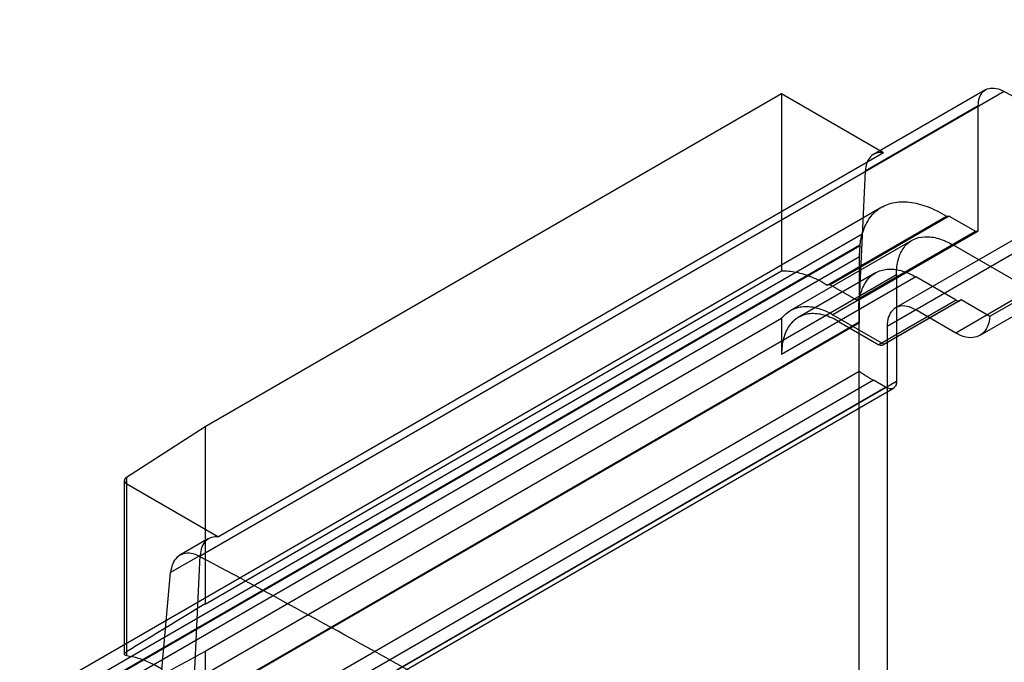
# Model space of a CAD drawing. Header units: millimetres. Extents: x 60 to 337, y 43 to 512.
# Tile 72 of 73: x 60 to 182, y 411 to 490. Entities that reach past the tile are written whole.
import ezdxf

# ---------------------------------------------------------------- set-up
doc = ezdxf.new("R2010")
doc.units = ezdxf.units.MM
doc.header["$LTSCALE"] = 36.045028
doc.layers.get('0').update_dxf_attribs({"linetype": 'CONTINUOUS'})

msp = doc.modelspace()

# ---------------------------------------------------------------- linework, layer by layer
at = {"color": 7, "linetype": 'CONTINUOUS'}
for p, q in [((243.07, 490.22), (175.9, 451.43)), ((229.64, 488.18), (167.41, 452.25)), ((227.14, 488.42), (168.45, 454.54)), ((237.59, 485.02), (178.9, 451.14)), ((181.92, 481.34), (82.21, 423.78)), ((154.33, 481.03), (82.92, 439.8)), ((154.33, 481.03), (154.33, 459.11)), ((166.96, 473.74), (154.33, 481.03)), ((179.61, 481.55), (165.72, 473.53)), ((178.7, 479.54), (164.69, 471.46)), ((178.7, 464.09), (178.7, 479.54)), ((166.96, 473.74), (84.58, 426.18)), ((164.69, 471.46), (163.95, 455.58)), ((166.73, 467.02), (64.81, 408.18)), ((159.98, 457.37), (174.75, 465.9)), ((175.11, 465.91), (160.35, 457.39)), ((174.75, 465.9), (175.11, 465.91)), ((175.11, 465.91), (178.36, 464.04)), ((164.3, 463.65), (61.93, 404.54)), ((178.67, 464.08), (160.69, 453.7)), ((163.6, 455.52), (178.36, 464.04)), ((178.47, 463.99), (163.71, 455.47)), ((163.85, 455.49), (178.6, 464.01)), ((178.7, 464.09), (163.95, 455.58)), ((178.36, 464.04), (178.47, 463.99)), ((178.67, 464.08), (178.7, 464.09)), ((170.47, 462.9), (155.44, 454.22)), ((164.04, 462.29), (61.52, 403.1)), ((164.07, 462.21), (61.54, 403.02)), ((185.5, 456.6), (175.61, 462.32)), ((163.99, 460.85), (61.33, 401.58)), ((163.99, 452.74), (163.99, 460.85)), ((65.95, 399.44), (168.56, 458.68)), ((82.92, 417.88), (154.33, 459.11)), ((165.95, 458.87), (156.4, 453.36)), ((168.56, 458.68), (168.56, 445.41)), ((170.95, 458.37), (154.33, 448.78)), ((175.94, 455.5), (170.95, 458.37)), ((160.35, 457.39), (159.98, 457.37)), ((160.35, 457.39), (163.6, 455.52)), ((180.13, 453.5), (185.5, 456.6)), ((163.71, 455.47), (163.6, 455.52)), ((163.95, 455.58), (163.92, 455.57)), ((175.94, 455.5), (166.39, 449.98)), ((176.44, 455.45), (166.89, 449.93)), ((167.01, 450.05), (176.56, 455.56)), ((176.56, 455.57), (180.13, 453.5)), ((163.88, 454.29), (163.88, 208.52)), ((175.9, 451.43), (170.95, 454.29)), ((163.95, 452.78), (60.52, 393.06)), ((60.55, 393.03), (163.99, 452.74)), ((154.33, 453.23), (82.92, 412)), ((154.33, 453.23), (154.33, 448.78)), ((160.69, 453.7), (167.01, 450.05)), ((161.4, 452.86), (166.39, 449.98)), ((163.95, 446.71), (163.95, 452.78)), ((167.41, 452.25), (167.41, 210.48)), ((59.94, 386.65), (163.95, 446.71)), ((165.72, 445.58), (61.7, 385.52)), ((168.56, 445.41), (64.67, 385.43)), ((167.22, 444.72), (165.72, 445.58)), ((63.19, 384.66), (167.22, 444.72)), ((64.21, 384.57), (168.2, 444.61)), ((82.92, 439.8), (73.17, 433.55)), ((82.92, 439.8), (82.92, 417.88)), ((72.91, 411.66), (72.91, 433.16)), ((73.17, 433.55), (73.17, 411.94)), ((73.2, 411.49), (73.2, 432.75)), ((73.2, 432.75), (84.58, 426.18)), ((83.34, 425.97), (79.79, 423.92)), ((82.31, 423.9), (78.64, 421.78)), ((81.57, 408.02), (82.31, 423.9)), ((77.16, 405.47), (78.64, 421.78)), ((82.92, 412), (82.92, 200.32))]:
    msp.add_line(p, q, dxfattribs=at)
for centre, radius, start, end in [((1894.68, -2568.01), 3492.57, 121.24832, 121.43561), ((356.4, -97.52), 578.27, 118.22456, 119.32679)]:
    msp.add_arc(centre, radius, start, end, dxfattribs=at)
for points, knots in [([(178.7, 479.54), (178.7, 479.89), (178.77, 480.53), (179.23, 481.36), (180.02, 481.79), (180.98, 481.76), (181.6, 481.51), (181.92, 481.34)], [0, 0, 0, 0, 0.222085, 0.406624, 0.577962, 0.768973, 1, 1, 1, 1]), ([(181.92, 481.34), (191.08, 476.44), (209.42, 466.37), (236.79, 450.56), (254.94, 439.57), (264.01, 433.95)], [0, 0, 0, 0, 0.3288, 0.662162, 1, 1, 1, 1]), ([(166.96, 473.74), (166.67, 473.78), (166.07, 473.76), (165.29, 473.29), (164.82, 472.46), (164.71, 471.81), (164.69, 471.46)], [0, 0, 0, 0, 0.243102, 0.467957, 0.711549, 1, 1, 1, 1]), ([(164.3, 463.65), (164.49, 464.3), (165, 465.52), (166.35, 466.93), (168.15, 467.68), (170.24, 467.73), (172.51, 467.12), (174, 466.36), (174.75, 465.9)], [0, 0, 0, 0, 0.160106, 0.305392, 0.449692, 0.608446, 0.790364, 1, 1, 1, 1]), ([(164.04, 462.29), (164.06, 462.45), (164.1, 462.76), (164.19, 463.21), (164.26, 463.5), (164.3, 463.65)], [0, 0, 0, 0, 0.342592, 0.675885, 1, 1, 1, 1]), ([(178.67, 464.08), (178.66, 464.06), (178.63, 464.02), (178.55, 463.98), (178.5, 463.99), (178.47, 463.99)], [0, 0, 0, 0, 0.327847, 0.642738, 1, 1, 1, 1]), ([(168.56, 458.68), (168.56, 459.32), (168.68, 460.5), (169.37, 462.05), (170.56, 463.09), (172.13, 463.46), (173.88, 463.18), (175.03, 462.65), (175.61, 462.32)], [0, 0, 0, 0, 0.185878, 0.344401, 0.487336, 0.634334, 0.802696, 1, 1, 1, 1]), ([(163.99, 460.85), (163.99, 461.01), (164, 461.31), (164.02, 461.77), (164.05, 462.06), (164.07, 462.21)], [0, 0, 0, 0, 0.341202, 0.674542, 1, 1, 1, 1]), ([(164.07, 462.21), (164.06, 462.22), (164.05, 462.24), (164.05, 462.27), (164.04, 462.28), (164.04, 462.29)], [0, 0, 0, 0, 0.340742, 0.674484, 1, 1, 1, 1]), ([(154.33, 459.11), (154.93, 459.14), (156.2, 459.02), (158.11, 458.41), (159.36, 457.76), (159.98, 457.37)], [0, 0, 0, 0, 0.299135, 0.631476, 1, 1, 1, 1]), ([(163.88, 454.29), (163.88, 454.96), (164.01, 456.2), (164.7, 457.84), (165.89, 458.98), (167.47, 459.44), (169.23, 459.22), (170.37, 458.71), (170.95, 458.37)], [0, 0, 0, 0, 0.190419, 0.353952, 0.499992, 0.646033, 0.809569, 1, 1, 1, 1]), ([(163.92, 455.57), (163.91, 455.55), (163.88, 455.5), (163.8, 455.46), (163.74, 455.47), (163.71, 455.47)], [0, 0, 0, 0, 0.332642, 0.64946, 1, 1, 1, 1]), ([(175.94, 455.5), (176.01, 455.45), (176.17, 455.39), (176.41, 455.4), (176.52, 455.51), (176.56, 455.57)], [0, 0, 0, 0, 0.387737, 0.705213, 1, 1, 1, 1]), ([(154.33, 453.23), (154.65, 453.65), (155.46, 454.38), (157.1, 454.82), (158.92, 454.57), (160.1, 454.05), (160.69, 453.7)], [0, 0, 0, 0, 0.225264, 0.452186, 0.706132, 1, 1, 1, 1]), ([(161.4, 452.86), (160.83, 453.2), (159.69, 453.71), (157.92, 453.93), (156.34, 453.47), (155.15, 452.33), (154.46, 450.69), (154.33, 449.44), (154.33, 448.78)], [0, 0, 0, 0, 0.190418, 0.353949, 0.499988, 0.646029, 0.809567, 1, 1, 1, 1]), ([(170.95, 454.29), (170.61, 454.49), (169.94, 454.78), (168.88, 454.81), (168.01, 454.3), (167.5, 453.37), (167.41, 452.64), (167.41, 452.25)], [0, 0, 0, 0, 0.225513, 0.413833, 0.586196, 0.77451, 1, 1, 1, 1]), ([(163.99, 452.74), (163.99, 452.75), (163.98, 452.75), (163.96, 452.76), (163.96, 452.77), (163.95, 452.78)], [0, 0, 0, 0, 0.326863, 0.652799, 1, 1, 1, 1]), ([(180.13, 453.5), (180.1, 453.07), (179.94, 452.28), (179.29, 451.3), (178.27, 450.8), (177.06, 450.87), (176.29, 451.21), (175.9, 451.43)], [0, 0, 0, 0, 0.218697, 0.404145, 0.578621, 0.771218, 1, 1, 1, 1]), ([(167.01, 450.05), (166.97, 450), (166.86, 449.89), (166.62, 449.88), (166.47, 449.94), (166.39, 449.98)], [0, 0, 0, 0, 0.294732, 0.612199, 1, 1, 1, 1]), ([(163.95, 446.71), (163.96, 446.69), (163.98, 446.67), (164.02, 446.64), (164.06, 446.61), (164.1, 446.58), (164.15, 446.55), (164.2, 446.51), (164.25, 446.48), (164.31, 446.44), (164.38, 446.4), (164.45, 446.35), (164.52, 446.3), (164.6, 446.25), (164.69, 446.2), (164.79, 446.14), (164.89, 446.07), (165.01, 446.01), (165.13, 445.93), (165.26, 445.85), (165.41, 445.77), (165.56, 445.68), (165.67, 445.62), (165.72, 445.58)], [0, 0, 0, 0, 0.020949, 0.042983, 0.06645, 0.091586, 0.118603, 0.147693, 0.179049, 0.212898, 0.249447, 0.288922, 0.331567, 0.377646, 0.427442, 0.481259, 0.539423, 0.602277, 0.670189, 0.743537, 0.822709, 0.908079, 1, 1, 1, 1]), ([(168.56, 445.41), (168.56, 445.24), (168.52, 444.91), (168.19, 444.54), (167.69, 444.49), (167.38, 444.63), (167.22, 444.72)], [0, 0, 0, 0, 0.270082, 0.486699, 0.712143, 1, 1, 1, 1]), ([(73.17, 433.55), (73.09, 433.5), (72.96, 433.39), (72.88, 433.14), (72.98, 432.9), (73.12, 432.8), (73.2, 432.75)], [0, 0, 0, 0, 0.271886, 0.493838, 0.719814, 1, 1, 1, 1]), ([(84.58, 426.18), (84.29, 426.22), (83.69, 426.2), (82.92, 425.73), (82.44, 424.9), (82.33, 424.25), (82.31, 423.9)], [0, 0, 0, 0, 0.242348, 0.468265, 0.712943, 1, 1, 1, 1]), ([(82.21, 423.78), (81.89, 423.95), (81.24, 424.2), (80.23, 424.18), (79.38, 423.7), (78.82, 422.84), (78.68, 422.15), (78.64, 421.78)], [0, 0, 0, 0, 0.218698, 0.407229, 0.584709, 0.776524, 1, 1, 1, 1]), ([(164.31, 376.38), (155.26, 382.03), (137.15, 393.06), (109.78, 408.86), (91.4, 418.9), (82.21, 423.78)], [0, 0, 0, 0, 0.337393, 0.670744, 1, 1, 1, 1]), ([(73.2, 411.49), (73.13, 411.5), (73.01, 411.51), (72.87, 411.66), (72.99, 411.83), (73.09, 411.9), (73.17, 411.94)], [0, 0, 0, 0, 0.299772, 0.469143, 0.665547, 1, 1, 1, 1]), ([(73.2, 411.49), (73.68, 411.43), (74.68, 411.21), (76.16, 410.63), (77.12, 410.11), (77.61, 409.81)], [0, 0, 0, 0, 0.308337, 0.641523, 1, 1, 1, 1])]:
    msp.add_open_spline(points, degree=3, knots=knots, dxfattribs=at)

doc.saveas('drawing.dxf')
